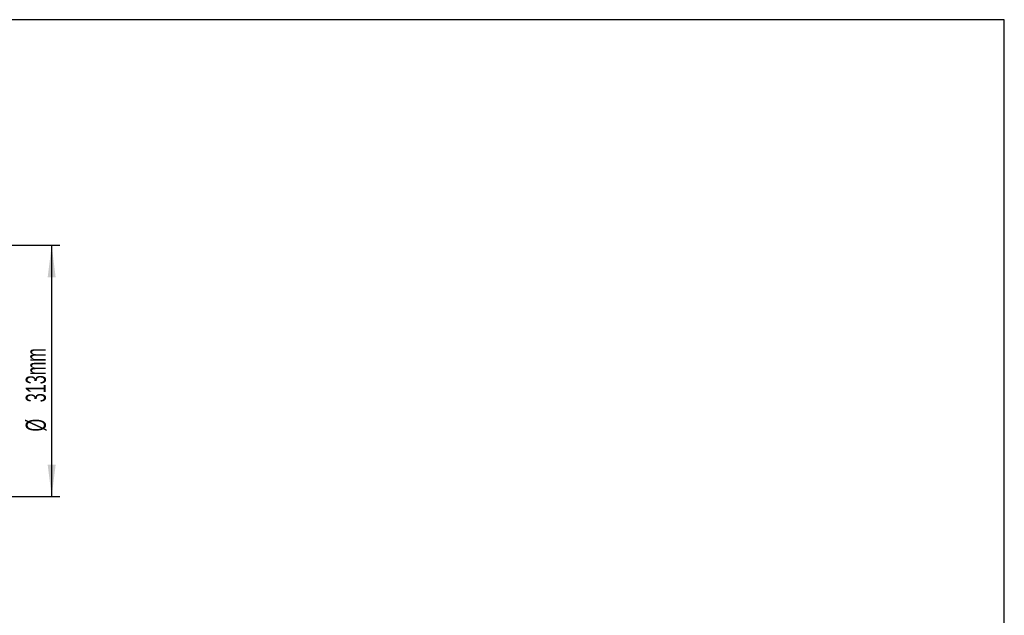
# Model space of a CAD drawing. Extents: x 5 to 297, y -3 to 205.
# Tile 36 of 36: x 169 to 292, y 121 to 195. Entities that reach past the tile are written whole.
import ezdxf

# ---------------------------------------------------------------- set-up
doc = ezdxf.new("R2010")
doc.units = 0
doc.layers.get('0').update_dxf_attribs({"linetype": 'CONTINUOUS'})
doc.styles.add('SLDTEXTSTYLE0', font='TXT', dxfattribs={"width": 0.605})
doc.dimstyles.new('SLDDIMSTYLE1', dxfattribs={"dimtxt": 2.5, "dimasz": 4, "dimexe": 0, "dimexo": 0.0625, "dimtad": 1, "dimdec": 0, "dimlfac": 10, "dimrnd": 1e-09, "dimzin": 12, "dimtxsty": 'SLDTEXTSTYLE0', "dimsah": 1, "dimcen": 0.09, "dimazin": 3, "dimtfac": 1, "dimtmove": 0, "dimatfit": 3, "dimtolj": 1, "dimtzin": 12})

# ---------------------------------------------------------------- blocks, each defined once
blk = doc.blocks.new('_D_2')
at = {"color": 7, "linetype": 'CONTINUOUS'}
for p, q in [((153.24, 166.87), (174.27, 166.87)), ((173.27, 166.87), (173.27, 135.53)), ((153.24, 135.53), (174.27, 135.53))]:
    blk.add_line(p, q, dxfattribs=at)
for points in [[(173.27, 166.87), (172.77, 162.87), (173.77, 162.87)], [(173.27, 135.53), (173.77, 139.53), (172.77, 139.53)]]:
    blk.add_solid(points, dxfattribs=at)
at = {"color": 7, "linetype": 'CONTINUOUS', "char_height": 2.5, "attachment_point": 1, "rotation": 90, "style": 'SLDTEXTSTYLE0'}
for s, insert in [('313mm', (170.04, 147.29)), ('%%c', (170.04, 143.65))]:
    blk.add_mtext(s, dxfattribs=dict(at, insert=insert))

msp = doc.modelspace()

# ---------------------------------------------------------------- linework, layer by layer
at = {"color": 7, "linetype": 'CONTINUOUS'}
for p, q in [((292, 195), (5, 195)), ((292, 5), (292, 195))]:
    msp.add_line(p, q, dxfattribs=at)

# ---------------------------------------------------------------- dimensions: what is measured, and where the dimension line sits
dim = msp.add_linear_dim(base=(173.27, 135.53), p1=(152.24, 166.87), p2=(152.24, 135.53), angle=90, text='%%c<>', dimstyle='SLDDIMSTYLE1', dxfattribs=at)
dim.commit()
dim.dimension.update_dxf_attribs({"geometry": '_D_2', "text_midpoint": (173.27, 151.2), "dimtype": 160})

doc.saveas('drawing.dxf')
